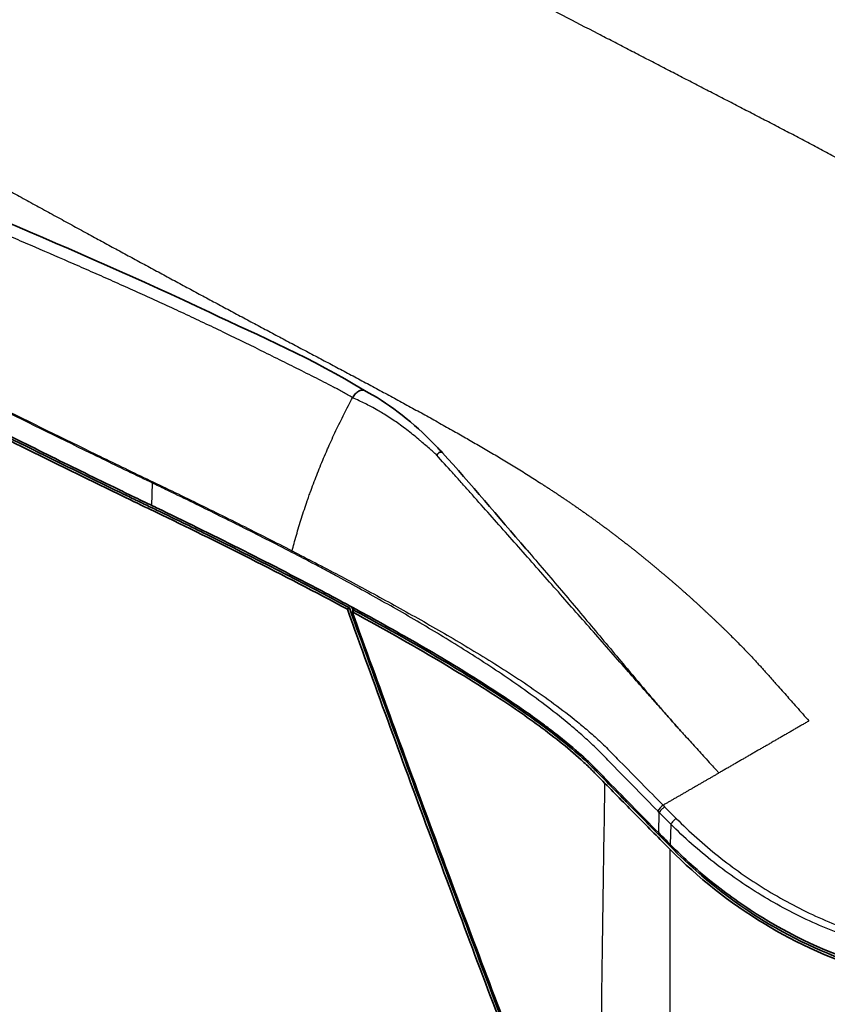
# Model space of a CAD drawing. Header units: millimetres. Extents: x 437 to 2596, y 423 to 1674.
# Tile 59 of 97: x 1698 to 1837, y 678 to 848. Entities that reach past the tile are written whole.
import ezdxf

# ---------------------------------------------------------------- set-up
doc = ezdxf.new("R2010")
doc.units = ezdxf.units.MM
doc.header["$LTSCALE"] = 5
doc.layers.add('0_CWD_4', color=7, linetype='Continuous', lineweight=25)
doc.layers.add('0_CWD_Line_035', color=7, linetype='Continuous', lineweight=35)

msp = doc.modelspace()

# ---------------------------------------------------------------- linework, layer by layer
at = {"layer": '0_CWD_4'}
for p, q in [((1720.56, 764.38), (1720.64, 768.26)), ((1808.72, 712.74), (1808.98, 712.48)), ((1808.03, 711.51), (1807.78, 711.77)), ((1807.96, 707.97), (1808.03, 711.51)), ((1810.03, 709.49), (1808.03, 711.51)), ((1808.98, 712.48), (1810.98, 710.46)), ((1810.03, 709.49), (1809.96, 705.95)), ((1810.28, 705.63), (1810.28, 705.31))]:
    msp.add_line(p, q, dxfattribs=at)
msp.add_ellipse((1808.41, 712.19), major_axis=(-0.711, -0.703), ratio=0.210762, start_param=4.056144, end_param=5.557687, dxfattribs=at)
for points, knots in [([(1779.72, 926.82), (1780.68, 926.37), (1782.61, 925.47), (1785.47, 924.12), (1788.34, 922.77), (1791.22, 921.41), (1794.09, 920.05), (1796.94, 918.7), (1799.81, 917.34), (1802.66, 915.98), (1805.52, 914.61), (1808.37, 913.25), (1811.23, 911.88), (1814.08, 910.51), (1816.92, 909.14), (1819.77, 907.77), (1822.61, 906.39), (1825.45, 905.02), (1828.29, 903.64), (1831.12, 902.26), (1833.96, 900.88), (1836.79, 899.49), (1839.61, 898.11), (1842.43, 896.73), (1845.26, 895.34), (1848.08, 893.95), (1850.8, 892.6), (1853.44, 891.3), (1855.99, 890.03), (1858.54, 888.76), (1861.08, 887.5), (1863.63, 886.23), (1866.17, 884.97), (1868.71, 883.69), (1871.25, 882.42), (1873.78, 881.15), (1876.31, 879.88), (1878.85, 878.6), (1881.37, 877.33), (1883.9, 876.05), (1886.42, 874.77), (1888.95, 873.49), (1891.46, 872.21), (1893.56, 871.14), (1895.24, 870.28), (1896.5, 869.63), (1897.76, 868.98), (1899.01, 868.33), (1900.27, 867.68), (1901.52, 867.03), (1902.77, 866.37), (1904.04, 865.7), (1905.28, 865.04), (1906.54, 864.37), (1907.79, 863.7), (1909.04, 863.02), (1910.3, 862.34), (1911.55, 861.66), (1912.8, 860.97), (1914.05, 860.27), (1915.29, 859.58), (1916.44, 858.93), (1917.58, 858.28), (1918.72, 857.63), (1919.85, 856.97), (1920.99, 856.31), (1922.13, 855.64), (1923.27, 854.96), (1924.4, 854.28), (1925.53, 853.58), (1926.67, 852.88), (1927.8, 852.17), (1928.93, 851.46), (1929.88, 850.85), (1930.57, 850.4), (1931.08, 850.07), (1931.58, 849.74), (1932.09, 849.41), (1932.59, 849.07), (1933.1, 848.73), (1933.6, 848.39), (1934.11, 848.05), (1934.61, 847.7), (1935.12, 847.36), (1935.62, 847.01), (1936.12, 846.66), (1936.62, 846.3), (1937.13, 845.94), (1937.63, 845.59), (1938.13, 845.22), (1938.63, 844.86), (1939.13, 844.5), (1939.64, 844.13), (1940.13, 843.76), (1940.62, 843.39), (1941.1, 843.03), (1941.56, 842.68), (1942.02, 842.33), (1942.48, 841.98), (1942.94, 841.62), (1943.4, 841.26), (1943.86, 840.9), (1944.32, 840.54), (1944.78, 840.17), (1945.24, 839.8), (1945.7, 839.43), (1946.16, 839.06), (1946.61, 838.68), (1947.07, 838.31), (1947.52, 837.93), (1947.98, 837.55), (1948.43, 837.16), (1948.89, 836.78), (1949.34, 836.39), (1949.8, 836), (1950.25, 835.61), (1950.7, 835.22), (1951.12, 834.85), (1951.52, 834.5), (1951.88, 834.17), (1952.25, 833.85), (1952.61, 833.52), (1952.98, 833.19), (1953.34, 832.86), (1953.71, 832.53), (1954.07, 832.2), (1954.43, 831.87), (1954.8, 831.53), (1955.16, 831.19), (1955.52, 830.86), (1955.89, 830.51), (1956.25, 830.18), (1956.61, 829.83), (1956.97, 829.49), (1957.33, 829.14), (1957.69, 828.8), (1958.05, 828.45), (1958.4, 828.1), (1958.76, 827.75), (1959.12, 827.4), (1959.48, 827.05), (1959.84, 826.69), (1960.19, 826.34), (1960.55, 825.98), (1960.9, 825.62), (1961.26, 825.26), (1961.72, 824.79), (1962.32, 824.18), (1963.02, 823.45), (1963.72, 822.71), (1964.42, 821.96), (1965.11, 821.21), (1965.81, 820.45), (1966.34, 819.86), (1966.73, 819.42), (1966.96, 819.15), (1967.19, 818.89), (1967.43, 818.62), (1967.66, 818.35), (1967.89, 818.08), (1968.13, 817.81), (1968.36, 817.54), (1968.59, 817.27), (1968.82, 816.99), (1969.05, 816.72), (1969.28, 816.45), (1969.51, 816.18), (1969.74, 815.9), (1970.47, 815.04), (1971.71, 813.57), (1973.21, 811.79), (1974.49, 810.28), (1975.18, 809.45), (1975.53, 809.04)], [0, 0, 0, 0, 0.013946, 0.027892, 0.041838, 0.055784, 0.06973, 0.083676, 0.097622, 0.111568, 0.125515, 0.139461, 0.153407, 0.167353, 0.181299, 0.195245, 0.209191, 0.223137, 0.237083, 0.251029, 0.264975, 0.278921, 0.292867, 0.306813, 0.320759, 0.334705, 0.348652, 0.361253, 0.373854, 0.386455, 0.399056, 0.411658, 0.424259, 0.43686, 0.449461, 0.462062, 0.474664, 0.487265, 0.499866, 0.512467, 0.525069, 0.53767, 0.550271, 0.562872, 0.569154, 0.575436, 0.581717, 0.587999, 0.594281, 0.600563, 0.606844, 0.613126, 0.619408, 0.62569, 0.631971, 0.638253, 0.644535, 0.650817, 0.657098, 0.66338, 0.669662, 0.675543, 0.681425, 0.687306, 0.693187, 0.699069, 0.70495, 0.710831, 0.716713, 0.722594, 0.728475, 0.734357, 0.740238, 0.746119, 0.748866, 0.751613, 0.75436, 0.757107, 0.759853, 0.7626, 0.765347, 0.768094, 0.77084, 0.773587, 0.776334, 0.779081, 0.781828, 0.784574, 0.787321, 0.790068, 0.792815, 0.795561, 0.798308, 0.801055, 0.803802, 0.806324, 0.808846, 0.811369, 0.813891, 0.816413, 0.818935, 0.821458, 0.82398, 0.826502, 0.829024, 0.831547, 0.834069, 0.836591, 0.839113, 0.841636, 0.844158, 0.84668, 0.849202, 0.851725, 0.854247, 0.856769, 0.859291, 0.861814, 0.863834, 0.865855, 0.867876, 0.869896, 0.871917, 0.873938, 0.875958, 0.877979, 0.88, 0.88202, 0.884041, 0.886062, 0.888082, 0.890103, 0.892124, 0.894144, 0.896165, 0.898186, 0.900206, 0.902227, 0.904248, 0.906268, 0.908289, 0.91031, 0.91233, 0.914351, 0.916372, 0.918392, 0.920413, 0.924367, 0.928321, 0.932276, 0.93623, 0.940184, 0.944138, 0.948092, 0.949425, 0.950758, 0.952091, 0.953423, 0.954756, 0.956089, 0.957422, 0.958754, 0.960087, 0.96142, 0.962753, 0.964086, 0.965418, 0.966751, 0.968084, 0.97807, 0.988057, 0.994029, 1, 1, 1, 1]), ([(1876.57, 798.6), (1876.51, 798.66), (1876.44, 798.73), (1876.37, 798.79), (1876.02, 799.11), (1875.67, 799.42), (1875.32, 799.74), (1874.97, 800.05), (1874.62, 800.36), (1874.27, 800.67), (1873.92, 800.98), (1873.57, 801.29), (1873.22, 801.59), (1872.86, 801.9), (1872.51, 802.2), (1872.15, 802.5), (1871.8, 802.8), (1871.45, 803.09), (1871.1, 803.39), (1870.74, 803.68), (1870.38, 803.97), (1870.03, 804.26), (1869.67, 804.55), (1869.32, 804.84), (1868.96, 805.12), (1868.6, 805.41), (1868.24, 805.7), (1867.88, 805.97), (1867.52, 806.25), (1867.17, 806.53), (1866.81, 806.8), (1866.45, 807.08), (1866.08, 807.36), (1865.72, 807.63), (1865.36, 807.89), (1865.01, 808.15), (1864.65, 808.41), (1864.3, 808.67), (1863.94, 808.93), (1863.57, 809.2), (1863.21, 809.46), (1862.84, 809.72), (1862.47, 809.98), (1862.11, 810.23), (1861.75, 810.48), (1861.4, 810.73), (1861.04, 810.97), (1860.69, 811.22), (1860.32, 811.46), (1859.96, 811.71), (1859.58, 811.96), (1859.22, 812.21), (1858.85, 812.45), (1858.5, 812.68), (1858.14, 812.92), (1857.78, 813.15), (1857.41, 813.39), (1857.05, 813.62), (1856.69, 813.85), (1856.33, 814.08), (1855.96, 814.31), (1855.6, 814.54), (1855.24, 814.77), (1854.87, 815), (1854.51, 815.23), (1854.15, 815.45), (1853.79, 815.67), (1853.42, 815.89), (1853.06, 816.12), (1852.69, 816.34), (1852.33, 816.56), (1851.96, 816.78), (1851.6, 816.99), (1851.23, 817.21), (1850.88, 817.42), (1850.52, 817.64), (1850.15, 817.85), (1849.79, 818.06), (1849.42, 818.28), (1849.06, 818.49), (1848.69, 818.7), (1848.33, 818.91), (1847.97, 819.12), (1847.61, 819.32), (1847.25, 819.53), (1846.89, 819.74), (1846.52, 819.95), (1846.15, 820.15), (1845.79, 820.36), (1845.43, 820.56), (1845.06, 820.76), (1844.7, 820.97), (1844.33, 821.17), (1843.97, 821.37), (1843.09, 821.86), (1842.26, 822.32), (1841.4, 822.79), (1840.54, 823.25), (1839.66, 823.73), (1838.8, 824.19), (1837.94, 824.66), (1837.09, 825.11), (1836.23, 825.57), (1835.38, 826.02), (1834.52, 826.47), (1833.66, 826.93), (1832.79, 827.39), (1831.92, 827.84), (1831.06, 828.29), (1830.2, 828.74), (1829.35, 829.18), (1828.49, 829.63), (1827.63, 830.08), (1826.76, 830.53), (1825.9, 830.98), (1825.03, 831.43), (1824.19, 831.87), (1823.33, 832.31), (1822.47, 832.75), (1821.61, 833.2), (1820.75, 833.64), (1819.89, 834.09), (1819.03, 834.53), (1818.17, 834.98), (1817.31, 835.42), (1816.45, 835.86), (1815.59, 836.31), (1814.72, 836.76), (1813.85, 837.21), (1812.99, 837.65), (1812.13, 838.1), (1811.29, 838.53), (1810.44, 838.97), (1809.58, 839.42), (1808.72, 839.86), (1807.85, 840.31), (1806.98, 840.76), (1806.11, 841.21), (1805.25, 841.65), (1804.39, 842.1), (1803.56, 842.53), (1802.7, 842.97), (1801.84, 843.42), (1800.96, 843.87), (1800.1, 844.32), (1799.23, 844.77), (1798.38, 845.2), (1797.52, 845.65), (1795.49, 846.7), (1793.45, 847.75), (1791.43, 848.8), (1789.03, 850.04), (1786.59, 851.3), (1784.18, 852.55), (1782.01, 853.66), (1779.82, 854.8), (1777.64, 855.93), (1775.68, 856.94), (1773.76, 857.93), (1771.82, 858.93), (1768.25, 860.78), (1764.63, 862.65), (1761.07, 864.49), (1758.69, 865.72), (1756.28, 866.96), (1753.88, 868.2), (1752.43, 868.95), (1750.99, 869.7), (1749.56, 870.44), (1747.68, 871.41), (1745.75, 872.41), (1743.85, 873.39), (1741.08, 874.82), (1738.27, 876.27), (1735.51, 877.7), (1732.01, 879.51), (1728.46, 881.34), (1724.96, 883.15), (1722.84, 884.24), (1720.7, 885.35), (1718.59, 886.44), (1716.09, 887.73), (1713.58, 889.03), (1711.05, 890.34), (1708.57, 891.62), (1706.15, 892.87), (1703.68, 894.15), (1702.57, 894.72), (1701.46, 895.3), (1700.35, 895.87)], [0, 0, 0, 0, 0.001192, 0.001192, 0.001192, 0.007212, 0.007212, 0.007212, 0.013232, 0.013232, 0.013232, 0.019252, 0.019252, 0.019252, 0.025271, 0.025271, 0.025271, 0.031291, 0.031291, 0.031291, 0.037311, 0.037311, 0.037311, 0.043331, 0.043331, 0.043331, 0.049351, 0.049351, 0.049351, 0.055371, 0.055371, 0.055371, 0.061391, 0.061391, 0.061391, 0.06741, 0.06741, 0.06741, 0.07343, 0.07343, 0.07343, 0.07945, 0.07945, 0.07945, 0.08547, 0.08547, 0.08547, 0.09149, 0.09149, 0.09149, 0.09751, 0.09751, 0.09751, 0.103529, 0.103529, 0.103529, 0.109549, 0.109549, 0.109549, 0.115569, 0.115569, 0.115569, 0.121589, 0.121589, 0.121589, 0.127609, 0.127609, 0.127609, 0.133629, 0.133629, 0.133629, 0.139648, 0.139648, 0.139648, 0.145668, 0.145668, 0.145668, 0.151688, 0.151688, 0.151688, 0.157708, 0.157708, 0.157708, 0.163728, 0.163728, 0.163728, 0.169748, 0.169748, 0.169748, 0.175768, 0.175768, 0.175768, 0.181787, 0.181787, 0.181787, 0.196486, 0.196486, 0.196486, 0.211184, 0.211184, 0.211184, 0.225882, 0.225882, 0.225882, 0.240581, 0.240581, 0.240581, 0.255279, 0.255279, 0.255279, 0.269977, 0.269977, 0.269977, 0.284676, 0.284676, 0.284676, 0.299374, 0.299374, 0.299374, 0.314072, 0.314072, 0.314072, 0.328771, 0.328771, 0.328771, 0.343469, 0.343469, 0.343469, 0.358167, 0.358167, 0.358167, 0.372866, 0.372866, 0.372866, 0.387564, 0.387564, 0.387564, 0.402262, 0.402262, 0.402262, 0.41696, 0.41696, 0.41696, 0.431659, 0.431659, 0.431659, 0.446357, 0.446357, 0.446357, 0.481033, 0.481033, 0.481033, 0.522435, 0.522435, 0.522435, 0.559579, 0.559579, 0.559579, 0.592874, 0.592874, 0.592874, 0.654054, 0.654054, 0.654054, 0.694949, 0.694949, 0.694949, 0.719605, 0.719605, 0.719605, 0.752176, 0.752176, 0.752176, 0.799693, 0.799693, 0.799693, 0.859815, 0.859815, 0.859815, 0.896081, 0.896081, 0.896081, 0.939004, 0.939004, 0.939004, 0.981003, 0.981003, 0.981003, 1, 1, 1, 1]), ([(1643.37, 848.1), (1644.24, 847.6), (1646, 846.6), (1648.61, 845.11), (1651.24, 843.61), (1653.88, 842.12), (1656.51, 840.62), (1659.14, 839.14), (1661.78, 837.65), (1664.42, 836.16), (1667.07, 834.67), (1669.72, 833.19), (1672.37, 831.71), (1675.03, 830.22), (1677.68, 828.75), (1680.34, 827.27), (1683, 825.79), (1685.66, 824.31), (1688.34, 822.83), (1691, 821.36), (1693.68, 819.89), (1696.36, 818.41), (1699.03, 816.94), (1701.7, 815.48), (1704.39, 814.01), (1707.08, 812.54), (1709.68, 811.12), (1712.2, 809.75), (1714.65, 808.42), (1717.09, 807.1), (1719.53, 805.78), (1721.98, 804.46), (1724.43, 803.13), (1726.89, 801.81), (1729.35, 800.49), (1731.79, 799.18), (1734.25, 797.86), (1736.72, 796.54), (1739.18, 795.23), (1741.64, 793.92), (1744.11, 792.6), (1746.58, 791.29), (1749.05, 789.99), (1751.12, 788.89), (1752.76, 788.02), (1754.01, 787.36), (1755.24, 786.7), (1756.48, 786.04), (1757.72, 785.38), (1758.96, 784.72), (1760.19, 784.05), (1761.44, 783.38), (1762.68, 782.71), (1763.92, 782.03), (1765.16, 781.35), (1766.41, 780.67), (1767.65, 779.98), (1768.89, 779.3), (1770.14, 778.6), (1771.39, 777.9), (1772.62, 777.21), (1773.77, 776.56), (1774.9, 775.91), (1776.04, 775.26), (1777.18, 774.6), (1778.31, 773.93), (1779.45, 773.26), (1780.59, 772.58), (1781.72, 771.9), (1782.86, 771.21), (1784, 770.51), (1785.14, 769.81), (1786.27, 769.09), (1787.22, 768.49), (1787.92, 768.04), (1788.43, 767.71), (1788.93, 767.38), (1789.44, 767.05), (1789.95, 766.71), (1790.45, 766.38), (1790.96, 766.04), (1791.47, 765.7), (1791.98, 765.35), (1792.49, 765.01), (1792.99, 764.66), (1793.5, 764.31), (1794, 763.96), (1794.52, 763.6), (1795.02, 763.25), (1795.53, 762.89), (1796.03, 762.53), (1796.54, 762.17), (1797.05, 761.8), (1797.55, 761.44), (1798.04, 761.07), (1798.52, 760.72), (1798.99, 760.37), (1799.46, 760.02), (1799.92, 759.67), (1800.39, 759.32), (1800.86, 758.96), (1801.33, 758.6), (1801.79, 758.25), (1802.26, 757.88), (1802.72, 757.52), (1803.19, 757.15), (1803.66, 756.79), (1804.12, 756.42), (1804.59, 756.04), (1805.05, 755.67), (1805.51, 755.29), (1805.98, 754.92), (1806.44, 754.54), (1806.9, 754.16), (1807.37, 753.77), (1807.83, 753.39), (1808.29, 753), (1808.72, 752.64), (1809.13, 752.29), (1809.51, 751.97), (1809.88, 751.65), (1810.25, 751.33), (1810.63, 751.01), (1811, 750.68), (1811.38, 750.36), (1811.75, 750.03), (1812.12, 749.7), (1812.5, 749.37), (1812.87, 749.04), (1813.24, 748.71), (1813.61, 748.37), (1813.98, 748.04), (1814.36, 747.7), (1814.72, 747.37), (1815.1, 747.03), (1815.46, 746.69), (1815.84, 746.34), (1816.2, 746), (1816.57, 745.66), (1816.94, 745.31), (1817.31, 744.97), (1817.68, 744.62), (1818.04, 744.27), (1818.41, 743.92), (1818.78, 743.57), (1819.14, 743.21), (1819.62, 742.74), (1820.23, 742.14), (1820.95, 741.42), (1821.68, 740.7), (1822.39, 739.96), (1823.11, 739.23), (1823.82, 738.48), (1824.37, 737.89), (1824.77, 737.46), (1825.01, 737.2), (1825.25, 736.94), (1825.49, 736.67), (1825.73, 736.41), (1825.97, 736.15), (1826.21, 735.88), (1826.45, 735.61), (1826.69, 735.34), (1826.93, 735.07), (1827.17, 734.81), (1827.4, 734.54), (1827.64, 734.27), (1827.88, 734), (1828.63, 733.15), (1829.92, 731.71), (1831.47, 729.96), (1832.79, 728.47), (1833.51, 727.66), (1833.87, 727.26)], [0, 0, 0, 0, 0.013946, 0.027892, 0.041838, 0.055784, 0.06973, 0.083676, 0.097622, 0.111568, 0.125515, 0.139461, 0.153407, 0.167353, 0.181299, 0.195245, 0.209191, 0.223137, 0.237083, 0.251029, 0.264975, 0.278921, 0.292867, 0.306813, 0.320759, 0.334705, 0.348652, 0.361253, 0.373854, 0.386455, 0.399056, 0.411658, 0.424259, 0.43686, 0.449461, 0.462062, 0.474664, 0.487265, 0.499866, 0.512467, 0.525069, 0.53767, 0.550271, 0.562872, 0.569154, 0.575436, 0.581717, 0.587999, 0.594281, 0.600563, 0.606844, 0.613126, 0.619408, 0.62569, 0.631971, 0.638253, 0.644535, 0.650817, 0.657098, 0.66338, 0.669662, 0.675543, 0.681425, 0.687306, 0.693187, 0.699069, 0.70495, 0.710831, 0.716713, 0.722594, 0.728475, 0.734357, 0.740238, 0.746119, 0.748866, 0.751613, 0.75436, 0.757107, 0.759853, 0.7626, 0.765347, 0.768094, 0.77084, 0.773587, 0.776334, 0.779081, 0.781828, 0.784574, 0.787321, 0.790068, 0.792815, 0.795561, 0.798308, 0.801055, 0.803802, 0.806324, 0.808846, 0.811369, 0.813891, 0.816413, 0.818935, 0.821458, 0.82398, 0.826502, 0.829024, 0.831547, 0.834069, 0.836591, 0.839113, 0.841636, 0.844158, 0.84668, 0.849202, 0.851725, 0.854247, 0.856769, 0.859291, 0.861814, 0.863834, 0.865855, 0.867876, 0.869896, 0.871917, 0.873938, 0.875958, 0.877979, 0.88, 0.88202, 0.884041, 0.886062, 0.888082, 0.890103, 0.892124, 0.894144, 0.896165, 0.898186, 0.900206, 0.902227, 0.904248, 0.906268, 0.908289, 0.91031, 0.91233, 0.914351, 0.916372, 0.918392, 0.920413, 0.924367, 0.928321, 0.932276, 0.93623, 0.940184, 0.944138, 0.948092, 0.949425, 0.950758, 0.952091, 0.953423, 0.954756, 0.956089, 0.957422, 0.958754, 0.960087, 0.96142, 0.962753, 0.964086, 0.965418, 0.966751, 0.968084, 0.97807, 0.988057, 0.994029, 1, 1, 1, 1]), ([(1610.93, 826.37), (1612.24, 825.61), (1614.21, 824.45), (1616.83, 822.9), (1619.47, 821.36), (1622.78, 819.45), (1628.09, 816.4), (1634.79, 812.62), (1642.89, 808.13), (1651.06, 803.68), (1659.29, 799.28), (1667.6, 794.92), (1678.77, 789.16), (1692.85, 782.05), (1707.09, 775.04), (1717.14, 770.18), (1722.91, 767.42), (1728.69, 764.62), (1734.51, 761.76), (1740.35, 758.82), (1743.28, 757.32), (1744.75, 756.57)], [0, 0, 0, 0, 0.03125, 0.046875, 0.0625, 0.09375, 0.125, 0.1875, 0.25, 0.3125, 0.375, 0.4375, 0.5, 0.625, 0.75, 0.8125, 0.84375, 0.875, 0.9375, 0.96875, 1, 1, 1, 1]), ([(1755.16, 782.95), (1755.16, 782.95), (1754.6, 783.29), (1753.75, 783.77), (1752.69, 784.36), (1751.59, 784.94), (1750.21, 785.66), (1748.52, 786.52), (1746.25, 787.65), (1743.42, 789.07), (1738.91, 791.32), (1734.42, 793.52), (1729.93, 795.66), (1726.55, 797.25), (1723.17, 798.81), (1719.79, 800.36), (1716.43, 801.87), (1713.05, 803.38), (1709.69, 804.86), (1705.2, 806.83), (1700.73, 808.76), (1696.25, 810.68), (1692.9, 812.1), (1689.56, 813.51), (1685.07, 815.4), (1677.28, 818.66), (1669.51, 821.86), (1662.86, 824.59), (1660.12, 825.71), (1658.47, 826.39), (1657.92, 826.62)], [0.0000008, 0.0000008, 0.0000008, 0.0000008, 0.000299, 0.0175373, 0.0261565, 0.0347757, 0.052014, 0.0692523, 0.0864906, 0.1209673, 0.1554439, 0.2243972, 0.2588739, 0.2933505, 0.3278271, 0.3623038, 0.3967804, 0.4312571, 0.4657337, 0.5002104, 0.5691637, 0.6036403, 0.6381169, 0.6725936, 0.7070702, 0.7760235, 0.9139301, 0.9484067, 0.9828834, 0.9999928, 0.9999928, 0.9999928, 0.9999928]), ([(1720.64, 768.26), (1719.95, 768.59), (1716.37, 770.3), (1707.07, 774.8), (1692.83, 781.81), (1678.74, 788.91), (1667.58, 794.65), (1659.26, 798.99), (1651.02, 803.38), (1642.84, 807.8), (1634.73, 812.25), (1628.03, 816), (1622.7, 819.01), (1619.38, 820.9), (1616.74, 822.42), (1614.1, 823.93), (1612.13, 825.08), (1610.81, 825.84)], [0, 0, 0, 0, 0.018142, 0.093669, 0.244724, 0.395779, 0.471307, 0.546835, 0.622362, 0.69789, 0.773417, 0.848945, 0.886709, 0.924472, 0.943354, 0.962236, 1, 1, 1, 1]), ([(1744.75, 756.57), (1744.85, 756.98), (1744.96, 757.39), (1745.07, 757.81), (1745.21, 758.3), (1745.34, 758.78), (1745.48, 759.27), (1745.62, 759.77), (1745.77, 760.26), (1745.91, 760.75), (1746.06, 761.24), (1746.21, 761.73), (1746.37, 762.22), (1746.52, 762.71), (1746.68, 763.21), (1746.85, 763.7), (1747.01, 764.2), (1747.18, 764.69), (1747.35, 765.18), (1747.41, 765.36), (1747.48, 765.55), (1747.54, 765.74), (1747.65, 766.04), (1747.76, 766.35), (1747.87, 766.65), (1748.05, 767.15), (1748.23, 767.64), (1748.41, 768.13), (1748.6, 768.62), (1748.79, 769.12), (1748.98, 769.6), (1749.17, 770.1), (1749.37, 770.59), (1749.57, 771.07), (1749.77, 771.56), (1749.97, 772.05), (1750.18, 772.54), (1750.38, 773.03), (1750.59, 773.52), (1750.81, 774), (1750.89, 774.2), (1750.98, 774.39), (1751.06, 774.58), (1751.19, 774.88), (1751.32, 775.17), (1751.46, 775.46), (1751.68, 775.95), (1751.9, 776.44), (1752.13, 776.92), (1752.36, 777.4), (1752.59, 777.89), (1752.82, 778.37), (1753.06, 778.85), (1753.29, 779.33), (1753.53, 779.81), (1753.77, 780.29), (1754.02, 780.76), (1754.26, 781.24), (1754.51, 781.72), (1754.76, 782.19), (1755.01, 782.67), (1755.06, 782.76), (1755.11, 782.85), (1755.16, 782.95)], [0, 0, 0, 0, 0.0444886, 0.0444886, 0.0444886, 0.0975668, 0.0975668, 0.0975668, 0.1509234, 0.1509234, 0.1509234, 0.2045657, 0.2045657, 0.2045657, 0.2585013, 0.2585013, 0.2585013, 0.3127381, 0.3127381, 0.3127381, 0.3333333, 0.3333333, 0.3333333, 0.3672746, 0.3672746, 0.3672746, 0.4220874, 0.4220874, 0.4220874, 0.4771917, 0.4771917, 0.4771917, 0.5326075, 0.5326075, 0.5326075, 0.588356, 0.588356, 0.588356, 0.6444592, 0.6444592, 0.6444592, 0.6666667, 0.6666667, 0.6666667, 0.7009264, 0.7009264, 0.7009264, 0.75772, 0.75772, 0.75772, 0.8148463, 0.8148463, 0.8148463, 0.8723177, 0.8723177, 0.8723177, 0.9301475, 0.9301475, 0.9301475, 0.9883494, 0.9883494, 0.9883494, 0.9999156, 0.9999156, 0.9999156, 0.9999156]), ([(1769.67, 773.06), (1769.66, 773.07), (1769.65, 773.08), (1769.64, 773.09), (1769.46, 773.24), (1769.29, 773.4), (1769.12, 773.55), (1768.95, 773.71), (1768.78, 773.86), (1768.62, 774.01), (1768.07, 774.49), (1767.52, 774.97), (1766.99, 775.43), (1766.85, 775.55), (1766.71, 775.66), (1766.57, 775.78), (1765.87, 776.36), (1765.18, 776.92), (1764.51, 777.44), (1764.47, 777.46), (1764.43, 777.49), (1764.39, 777.52), (1763.73, 778.02), (1763.08, 778.5), (1762.44, 778.94), (1761.74, 779.41), (1761.05, 779.86), (1760.38, 780.26), (1760.09, 780.44), (1759.8, 780.61), (1759.51, 780.78), (1759.12, 781), (1758.73, 781.22), (1758.34, 781.42), (1757.64, 781.79), (1756.97, 782.13), (1756.31, 782.43), (1755.92, 782.62), (1755.54, 782.79), (1755.17, 782.95)], [0, 0, 0, 0, 0.002006, 0.002006, 0.002006, 0.033798, 0.033798, 0.033798, 0.065331, 0.065331, 0.065331, 0.166667, 0.166667, 0.166667, 0.193173, 0.193173, 0.193173, 0.326012, 0.326012, 0.326012, 0.333333, 0.333333, 0.333333, 0.463072, 0.463072, 0.463072, 0.604636, 0.604636, 0.604636, 0.666667, 0.666667, 0.666667, 0.75179, 0.75179, 0.75179, 0.907264, 0.907264, 0.907264, 1, 1, 1, 1]), ([(1808.83, 728.84), (1808.58, 729.12), (1808.33, 729.41), (1808.07, 729.69), (1807.82, 729.98), (1807.56, 730.26), (1807.31, 730.55), (1807.06, 730.83), (1806.81, 731.12), (1806.55, 731.4), (1806.3, 731.69), (1806.05, 731.97), (1805.8, 732.26), (1805.29, 732.83), (1804.79, 733.41), (1804.28, 733.98), (1803.78, 734.55), (1803.28, 735.12), (1802.77, 735.7), (1801.76, 736.84), (1800.75, 737.99), (1799.74, 739.14), (1798.73, 740.29), (1797.72, 741.44), (1796.71, 742.59), (1795.7, 743.74), (1794.69, 744.89), (1793.68, 746.03), (1792.67, 747.18), (1791.66, 748.33), (1790.65, 749.48), (1789.63, 750.62), (1788.62, 751.77), (1787.61, 752.92), (1786.6, 754.06), (1785.59, 755.21), (1784.57, 756.35), (1783.56, 757.5), (1782.55, 758.64), (1781.53, 759.78), (1780.52, 760.93), (1779.5, 762.07), (1778.49, 763.21), (1777.47, 764.35), (1776.46, 765.49), (1775.44, 766.63), (1774.93, 767.2), (1774.43, 767.77), (1773.92, 768.34), (1773.41, 768.91), (1772.91, 769.48), (1772.4, 770.05), (1771.49, 771.06), (1770.58, 772.06), (1769.67, 773.06)], [0.000001, 0.000001, 0.000001, 0.000001, 0.0194025, 0.0194025, 0.0194025, 0.038805, 0.038805, 0.038805, 0.0582075, 0.0582075, 0.0582075, 0.0776099, 0.0776099, 0.0776099, 0.1164149, 0.1164149, 0.1164149, 0.1552199, 0.1552199, 0.1552199, 0.2328298, 0.2328298, 0.2328298, 0.3104397, 0.3104397, 0.3104397, 0.3880497, 0.3880497, 0.3880497, 0.4656596, 0.4656596, 0.4656596, 0.5432696, 0.5432696, 0.5432696, 0.6208795, 0.6208795, 0.6208795, 0.6984894, 0.6984894, 0.6984894, 0.7760994, 0.7760994, 0.7760994, 0.8537093, 0.8537093, 0.8537093, 0.8925143, 0.8925143, 0.8925143, 0.9313192, 0.9313192, 0.9313192, 1, 1, 1, 1]), ([(1744.71, 756.29), (1743.25, 757.05), (1741.78, 757.8), (1740.32, 758.55), (1738.86, 759.29), (1737.4, 760.03), (1735.94, 760.76), (1735.74, 760.86), (1735.54, 760.96), (1735.34, 761.06), (1732.63, 762.41), (1729.92, 763.75), (1727.23, 765.07), (1725.78, 765.78), (1724.33, 766.48), (1722.89, 767.17), (1722.14, 767.54), (1721.39, 767.9), (1720.64, 768.26)], [0.0000005, 0.0000005, 0.0000005, 0.0000005, 0.1811724, 0.1811724, 0.1811724, 0.3623448, 0.3623448, 0.3623448, 0.3872035, 0.3872035, 0.3872035, 0.7246895, 0.7246895, 0.7246895, 0.9058619, 0.9058619, 0.9058619, 1, 1, 1, 1]), ([(1785.07, 756.91), (1785.13, 756.83), (1786.19, 755.61), (1788.23, 753.23), (1791.18, 749.76), (1794.12, 746.27), (1797.06, 742.78), (1799.98, 739.28), (1802.43, 736.37), (1804.39, 734.04), (1805.62, 732.59), (1806.6, 731.43), (1807.59, 730.29), (1808.33, 729.42), (1808.82, 728.85)], [0.3706537, 0.3706537, 0.3706537, 0.3706537, 0.3754406, 0.4535105, 0.5315804, 0.6096504, 0.6877203, 0.7657902, 0.8438601, 0.8828951, 0.9219301, 0.9414476, 0.960965, 0.9997244, 0.9997244, 0.9997244, 0.9997244]), ([(1744.75, 756.57), (1744.74, 756.52), (1744.73, 756.47), (1744.72, 756.43), (1744.72, 756.38), (1744.71, 756.34), (1744.71, 756.29)], [0, 0, 0, 0, 0.499974, 0.499974, 0.499974, 1, 1, 1, 1]), ([(1807.78, 711.77), (1806.54, 713.02), (1805.29, 714.28), (1804.06, 715.54), (1802.82, 716.81), (1801.58, 718.07), (1800.35, 719.34), (1800.04, 719.65), (1799.73, 719.97), (1799.42, 720.29), (1799.12, 720.6), (1798.81, 720.92), (1798.5, 721.24), (1798.19, 721.55), (1797.88, 721.87), (1797.57, 722.18), (1797.25, 722.49), (1796.94, 722.79), (1796.62, 723.09), (1795.98, 723.69), (1795.34, 724.28), (1794.69, 724.85), (1794.04, 725.42), (1793.39, 725.98), (1792.73, 726.53), (1791.42, 727.62), (1790.11, 728.66), (1788.79, 729.67), (1787.47, 730.68), (1786.15, 731.65), (1784.82, 732.6), (1783.49, 733.55), (1782.16, 734.47), (1780.83, 735.36), (1779.5, 736.26), (1778.16, 737.14), (1776.83, 738), (1775.49, 738.86), (1774.15, 739.7), (1772.81, 740.53), (1771.48, 741.36), (1770.14, 742.17), (1768.79, 742.97), (1767.45, 743.78), (1766.11, 744.56), (1764.77, 745.34), (1763.43, 746.12), (1762.08, 746.88), (1760.74, 747.64), (1759.4, 748.4), (1758.06, 749.15), (1756.72, 749.88), (1755.39, 750.62), (1754.05, 751.35), (1752.71, 752.07), (1752.04, 752.43), (1751.38, 752.79), (1750.71, 753.15), (1750.04, 753.5), (1749.37, 753.86), (1748.71, 754.21), (1747.37, 754.91), (1746.04, 755.6), (1744.71, 756.29)], [0, 0, 0, 0, 0.0625, 0.0625, 0.0625, 0.125, 0.125, 0.125, 0.140625, 0.140625, 0.140625, 0.15625, 0.15625, 0.15625, 0.171875, 0.171875, 0.171875, 0.1875, 0.1875, 0.1875, 0.21875, 0.21875, 0.21875, 0.25, 0.25, 0.25, 0.3125, 0.3125, 0.3125, 0.375, 0.375, 0.375, 0.4375, 0.4375, 0.4375, 0.5, 0.5, 0.5, 0.5625, 0.5625, 0.5625, 0.625, 0.625, 0.625, 0.6875, 0.6875, 0.6875, 0.75, 0.75, 0.75, 0.8125, 0.8125, 0.8125, 0.875, 0.875, 0.875, 0.90625, 0.90625, 0.90625, 0.9375, 0.9375, 0.9375, 1, 1, 1, 1]), ([(1744.75, 756.57), (1746.08, 755.88), (1747.41, 755.19), (1748.75, 754.5), (1750.09, 753.8), (1751.42, 753.1), (1752.77, 752.39), (1754.11, 751.68), (1755.45, 750.96), (1756.79, 750.24), (1758.14, 749.51), (1759.49, 748.78), (1760.84, 748.04), (1762.19, 747.3), (1763.54, 746.56), (1764.89, 745.8), (1766.25, 745.04), (1767.6, 744.28), (1768.96, 743.5), (1770.31, 742.73), (1771.67, 741.94), (1773.03, 741.14), (1774.39, 740.33), (1775.75, 739.52), (1777.11, 738.69), (1778.48, 737.86), (1779.84, 737.01), (1781.2, 736.14), (1782.57, 735.27), (1783.93, 734.38), (1785.3, 733.46), (1786.67, 732.54), (1788.03, 731.59), (1789.39, 730.6), (1790.75, 729.61), (1792.11, 728.59), (1793.46, 727.5), (1794.14, 726.96), (1794.81, 726.4), (1795.48, 725.83), (1796.15, 725.26), (1796.82, 724.67), (1797.48, 724.06), (1797.81, 723.76), (1798.13, 723.45), (1798.46, 723.14), (1798.78, 722.82), (1799.1, 722.5), (1799.42, 722.18), (1799.73, 721.86), (1800.04, 721.55), (1800.35, 721.23), (1800.66, 720.92), (1800.97, 720.6), (1801.28, 720.29), (1802.52, 719.03), (1803.76, 717.77), (1805, 716.51), (1806.24, 715.25), (1807.48, 714), (1808.72, 712.74)], [0, 0, 0, 0, 0.0625, 0.0625, 0.0625, 0.125, 0.125, 0.125, 0.1875, 0.1875, 0.1875, 0.25, 0.25, 0.25, 0.3125, 0.3125, 0.3125, 0.375, 0.375, 0.375, 0.4375, 0.4375, 0.4375, 0.5, 0.5, 0.5, 0.5625, 0.5625, 0.5625, 0.625, 0.625, 0.625, 0.6875, 0.6875, 0.6875, 0.75, 0.75, 0.75, 0.78125, 0.78125, 0.78125, 0.8125, 0.8125, 0.8125, 0.828125, 0.828125, 0.828125, 0.84375, 0.84375, 0.84375, 0.859375, 0.859375, 0.859375, 0.875, 0.875, 0.875, 0.9375, 0.9375, 0.9375, 0.9999998, 0.9999998, 0.9999998, 0.9999998]), ([(1833.87, 727.26), (1833.68, 727.15), (1833.3, 726.93), (1832.72, 726.59), (1832.15, 726.26), (1831.57, 725.93), (1831, 725.6), (1830.43, 725.27), (1829.85, 724.93), (1829.27, 724.6), (1828.7, 724.27), (1828.12, 723.94), (1827.55, 723.61), (1826.98, 723.28), (1826.4, 722.94), (1825.82, 722.61), (1825.25, 722.28), (1824.67, 721.95), (1824.1, 721.61), (1823.52, 721.28), (1822.95, 720.95), (1822.37, 720.62), (1821.8, 720.29), (1821.22, 719.95), (1820.65, 719.62), (1820.07, 719.29), (1819.5, 718.96), (1818.93, 718.63), (1818.54, 718.41), (1818.35, 718.3)], [0, 0, 0, 0, 0.037035, 0.074072, 0.111109, 0.148147, 0.185184, 0.222221, 0.259258, 0.296295, 0.333332, 0.370369, 0.407406, 0.444443, 0.481481, 0.518518, 0.555555, 0.592592, 0.629629, 0.666666, 0.703703, 0.74074, 0.777777, 0.814814, 0.851852, 0.888889, 0.925926, 0.962963, 1, 1, 1, 1]), ([(1811.85, 725.43), (1811.88, 725.4), (1812, 725.28), (1812.18, 725.06), (1812.97, 724.19), (1814.27, 722.74), (1815.88, 720.97), (1817.11, 719.64), (1817.72, 718.97), (1817.97, 718.71)], [0, 0, 0, 0, 0.012897, 0.053327, 0.093757, 0.396703, 0.699649, 0.880801, 1, 1, 1, 1]), ([(1818.35, 718.3), (1818.19, 718.2), (1817.86, 718.01), (1817.37, 717.73), (1816.87, 717.44), (1816.38, 717.16), (1815.89, 716.87), (1815.39, 716.59), (1814.9, 716.3), (1814.4, 716.02), (1813.91, 715.73), (1813.42, 715.45), (1812.92, 715.16), (1812.44, 714.88), (1811.94, 714.6), (1811.45, 714.31), (1810.95, 714.03), (1810.46, 713.74), (1809.97, 713.46), (1809.47, 713.17), (1809.06, 712.94), (1808.81, 712.79), (1808.72, 712.74)], [0, 0, 0, 0, 0.051226, 0.102452, 0.153677, 0.204903, 0.256129, 0.307355, 0.358581, 0.409807, 0.461032, 0.512258, 0.563484, 0.61471, 0.665936, 0.717161, 0.768387, 0.819613, 0.870839, 0.922065, 0.973291, 1, 1, 1, 1]), ([(1817.97, 718.71), (1818.01, 718.66), (1818.05, 718.62), (1818.1, 718.57), (1818.14, 718.52), (1818.18, 718.48), (1818.22, 718.43), (1818.27, 718.39), (1818.31, 718.34), (1818.35, 718.3)], [0, 0, 0, 0, 0.333333, 0.333333, 0.333333, 0.666667, 0.666667, 0.666667, 1, 1, 1, 1]), ([(1796.99, 530.15), (1797.09, 561.93), (1797.27, 593.68), (1797.55, 625.55), (1797.7, 641.49), (1797.87, 657.46), (1798.07, 673.47), (1798.25, 687.77), (1798.46, 702.11), (1798.69, 716.5)], [0, 0, 0, 0, 0.513778, 0.513778, 0.513778, 0.770667, 0.770667, 0.770667, 1, 1, 1, 1]), ([(1808.98, 712.48), (1808.88, 712.41), (1808.76, 712.31), (1808.64, 712.2), (1808.52, 712.09), (1808.4, 711.97), (1808.29, 711.85), (1808.19, 711.73), (1808.1, 711.61), (1808.03, 711.51)], [0, 0, 0, 0, 0.333333, 0.333333, 0.333333, 0.666667, 0.666667, 0.666667, 1, 1, 1, 1]), ([(1810.98, 710.46), (1810.83, 710.36), (1810.63, 710.18), (1810.45, 710), (1810.27, 709.81), (1810.12, 709.62), (1810.03, 709.49)], [0, 0, 0, 0, 0.499965, 0.499965, 0.499965, 1, 1, 1, 1]), ([(1880.01, 689.74), (1877.41, 688.61), (1873.3, 687.34), (1868.14, 686.56), (1865.08, 686.31), (1860.44, 686.15), (1855.73, 686.48), (1850.96, 687.29), (1847.76, 687.95), (1842.2, 689.43), (1836.02, 691.75), (1829.96, 694.72), (1824.16, 698.02), (1818.71, 701.8), (1813.59, 706.07), (1811.19, 708.33), (1810.03, 709.49)], [0, 0, 0, 0, 0.125, 0.1875, 0.21875, 0.25, 0.375, 0.40625, 0.4375, 0.5, 0.625, 0.6875, 0.75, 0.875, 0.9375, 1, 1, 1, 1]), ([(1810.98, 710.46), (1812.12, 709.31), (1814.47, 707.07), (1819.5, 702.84), (1824.85, 699.08), (1830.54, 695.8), (1836.49, 692.85), (1842.56, 690.53), (1848.01, 689.06), (1851.16, 688.39), (1855.85, 687.58), (1860.47, 687.23), (1865.03, 687.37), (1868.03, 687.6), (1873.09, 688.36), (1877.15, 689.61), (1879.69, 690.71)], [0, 0, 0, 0, 0.0625, 0.125, 0.25, 0.3125, 0.375, 0.5, 0.5625, 0.59375, 0.625, 0.75, 0.78125, 0.8125, 0.875, 1, 1, 1, 1]), ([(1809.85, 522.06), (1809.85, 522.29), (1809.87, 528.07), (1809.86, 544.94), (1809.93, 605.53), (1809.93, 660.81), (1809.96, 705.08)], [0, 0, 0, 0, 0.003778, 0.095132, 0.277839, 1, 1, 1, 1])]:
    msp.add_open_spline(points, degree=3, knots=knots, dxfattribs=at)
for points in [[(1757.66, 749.37), (1757.66, 749.37), (1757.66, 749.37), (1757.66, 749.37)], [(1758.15, 749.09), (1758.15, 749.09), (1758.15, 749.09), (1758.15, 749.09)]]:
    msp.add_open_spline(points, degree=3, dxfattribs=at)
at = {"layer": '0_CWD_Line_035'}
for p, q in [((1737.69, 760.16), (1737.69, 760.16)), ((1738.01, 759.99), (1738.01, 759.99)), ((1739.16, 759.41), (1739.16, 759.41)), ((1740.23, 758.87), (1740.23, 758.87)), ((1741.27, 758.35), (1741.27, 758.35)), ((1743.67, 757.12), (1743.67, 757.12)), ((1744.27, 756.82), (1744.27, 756.82)), ((1814.38, 705.45), (1814.38, 705.45)), ((1815.16, 704.78), (1815.16, 704.78)), ((1815.17, 704.78), (1815.17, 704.78))]:
    msp.add_line(p, q, dxfattribs=at)
for points, knots in [([(1720.56, 764.38), (1719.74, 764.77), (1718.76, 765.24), (1716.69, 766.24), (1715.72, 766.71), (1712.83, 768.11), (1710.9, 769.05), (1705.13, 771.87), (1701.3, 773.76), (1689.75, 779.51), (1682.14, 783.36), (1672.61, 788.26), (1670.47, 789.37), (1662.48, 793.52), (1656.99, 796.42), (1627.57, 812.24), (1604.48, 825.57), (1582.26, 839.37)], [0.000001, 0.000001, 0.000001, 0.000001, 0.335594, 0.335594, 0.627819, 0.627819, 1.212255, 1.212255, 2.381117, 2.381117, 4.749163, 4.749163, 5.437776, 5.437776, 7.322657, 7.322657, 15.30821, 15.30821, 15.30821, 15.30821]), ([(1582.64, 838.78), (1623.61, 813.35), (1658.72, 794.94), (1681.98, 783.08), (1683.48, 782.32), (1690.65, 778.69), (1696.35, 775.84), (1706.38, 770.88), (1710.7, 768.76), (1715.86, 766.26), (1716.68, 765.86), (1718.26, 765.1), (1719.02, 764.73), (1720.14, 764.19), (1720.5, 764.02), (1721.18, 763.69), (1721.54, 763.52), (1724.45, 762.12), (1727.27, 760.74), (1738.04, 755.43), (1746.46, 751.15), (1754.63, 746.75)], [-22.444774, -22.444774, -22.444774, -22.444774, -11.343721, -11.343721, -10.578351, -10.578351, -7.702986, -7.702986, -5.539873, -5.539873, -5.134753, -5.134753, -4.752648, -4.752648, -4.572648, -4.572648, -4.410963, -4.410963, -3.288364, -3.288364, -0.000006, -0.000006, -0.000006, -0.000006]), ([(1660.29, 827.7), (1683.3, 818.37), (1706.84, 808.82), (1739.31, 793.52), (1748.12, 789.75), (1757.24, 784.18)], [0, 0, 0, 0, 10.005036, 10.005036, 13.746096, 13.746096, 13.746096, 13.746096]), ([(1754.28, 746.51), (1743.36, 752.39), (1731.45, 758.33), (1720.16, 763.77), (1718.59, 764.52), (1712.95, 767.25), (1709.17, 769.09), (1699.8, 773.7), (1694.21, 776.48), (1685.86, 780.69), (1683.08, 782.09), (1677.55, 784.91), (1674.79, 786.33), (1672.04, 787.75)], [0.000017, 0.000017, 0.000017, 0.000017, 4.396647, 4.396647, 4.943077, 4.943077, 6.055547, 6.055547, 7.725489, 7.725489, 8.559777, 8.559777, 9.394199, 9.394199, 9.394199, 9.394199]), ([(1755.17, 782.95), (1755.23, 783.07), (1755.38, 783.31), (1755.63, 783.63), (1755.91, 783.89), (1756.2, 784.1), (1756.5, 784.24), (1756.77, 784.3), (1757.01, 784.28), (1757.14, 784.23), (1757.19, 784.2)], [0, 0, 0, 0, 0.0909091, 0.1818182, 0.2727273, 0.3636364, 0.4545455, 0.5454545, 0.6363636, 0.7037985, 0.7037985, 0.7037985, 0.7037985]), ([(1757.2, 784.22), (1761.07, 782.17), (1765.01, 779.18), (1769.26, 774.95), (1769.95, 774.24), (1770.63, 773.52)], [0, 0, 0, 0, 1.57836, 1.57836, 1.885796, 1.885796, 1.885796, 1.885796]), ([(1769.67, 773.06), (1769.74, 773.18), (1769.83, 773.29), (1769.93, 773.37), (1769.94, 773.39), (1769.96, 773.4), (1769.98, 773.42), (1770.05, 773.48), (1770.13, 773.52), (1770.2, 773.56), (1770.25, 773.58), (1770.3, 773.59), (1770.35, 773.6), (1770.39, 773.6), (1770.43, 773.6), (1770.47, 773.59), (1770.54, 773.58), (1770.61, 773.55), (1770.66, 773.49), (1770.67, 773.49), (1770.68, 773.48), (1770.68, 773.47)], [0, 0, 0, 0, 0.2, 0.2, 0.2, 0.2369234, 0.2369234, 0.2369234, 0.4, 0.4, 0.4, 0.5086786, 0.5086786, 0.5086786, 0.6, 0.6, 0.6, 0.7773482, 0.7773482, 0.7773482, 0.798992, 0.798992, 0.798992, 0.798992]), ([(1720.56, 764.38), (1720.69, 764.31), (1720.82, 764.25), (1721.09, 764.12), (1721.23, 764.05), (1721.36, 763.99)], [-0.1107776, -0.1107776, -0.1107776, -0.1107776, -0.0553699, -0.0553699, -0.0000258, -0.0000258, -0.0000258, -0.0000258]), ([(1807.96, 707.97), (1806.39, 709.55), (1804.82, 711.14), (1801.77, 714.25), (1800.08, 715.96), (1798.06, 718.02), (1797.6, 718.5), (1797.16, 718.94), (1797.14, 718.96), (1797.09, 719.01), (1797.08, 719.03), (1796.61, 719.51), (1796.15, 719.96), (1795.29, 720.76), (1794.94, 721.09), (1794.04, 721.89), (1793.49, 722.37), (1792.1, 723.54), (1791.24, 724.23), (1789.95, 725.24), (1789.52, 725.58), (1788.52, 726.33), (1787.96, 726.75), (1786.35, 727.93), (1785.3, 728.68), (1783.02, 730.25), (1781.79, 731.08), (1779.16, 732.81), (1777.73, 733.72), (1772.48, 737.02), (1768.65, 739.28), (1763.01, 742.5), (1761.19, 743.52), (1756.21, 746.27), (1753.06, 747.97), (1745.1, 752.17), (1740.29, 754.64), (1730.81, 759.39), (1726.09, 761.71), (1721.36, 763.99)], [-11.691194, -11.691194, -11.691194, -11.691194, -11.128483, -11.128483, -10.592982, -10.592982, -10.429683, -10.429683, -10.422292, -10.422292, -10.409358, -10.409358, -10.190794, -10.190794, -10.036556, -10.036556, -9.803148, -9.803148, -9.447284, -9.447284, -9.265569, -9.265569, -9.033391, -9.033391, -8.5985, -8.5985, -8.095995, -8.095995, -7.511405, -7.511405, -5.925387, -5.925387, -5.18081, -5.18081, -3.875111, -3.875111, -1.941324, -1.941324, -0.000028, -0.000028, -0.000028, -0.000028]), ([(1754.63, 746.75), (1754.57, 746.71), (1754.51, 746.67), (1754.4, 746.59), (1754.34, 746.55), (1754.28, 746.51)], [-0.05032081, -0.05032081, -0.05032081, -0.05032081, -0.02516424, -0.02516424, -0.00000855, -0.00000855, -0.00000855, -0.00000855]), ([(1782.93, 670.51), (1778.11, 683.15), (1773.34, 695.83), (1763.9, 721.24), (1759.24, 733.98), (1754.63, 746.75)], [0.000233, 0.000233, 0.000233, 0.000233, 4.214349, 4.214349, 8.428185, 8.428185, 8.428185, 8.428185]), ([(1755.39, 746.43), (1755.38, 746.47), (1755.37, 746.5), (1755.36, 746.58), (1755.36, 746.62), (1755.37, 746.67), (1755.38, 746.69), (1755.38, 746.7)], [0.00001786, 0.00001786, 0.00001786, 0.00001786, 0.01231276, 0.01231276, 0.02625318, 0.02625318, 0.03373812, 0.03373812, 0.03373812, 0.03373812]), ([(1754.28, 746.51), (1758.88, 733.74), (1763.55, 721.01), (1772.98, 695.61), (1777.75, 682.94), (1782.57, 670.31)], [0.000005, 0.000005, 0.000005, 0.000005, 4.213695, 4.213695, 8.425938, 8.425938, 8.425938, 8.425938]), ([(1755.1, 746.07), (1755.15, 746.11), (1755.21, 746.15), (1755.32, 746.23), (1755.38, 746.27), (1755.43, 746.32)], [0.00023622, 0.00023622, 0.00023622, 0.00023622, 0.02536263, 0.02536263, 0.05051206, 0.05051206, 0.05051206, 0.05051206]), ([(1783.23, 670.35), (1778.44, 682.9), (1773.7, 695.49), (1764.31, 720.73), (1759.68, 733.38), (1755.1, 746.07)], [-8.375427, -8.375427, -8.375427, -8.375427, -4.188355, -4.188355, -0.000345, -0.000345, -0.000345, -0.000345]), ([(1755.1, 746.07), (1766.92, 739.67), (1776.24, 734.08), (1785.95, 727.45), (1788.75, 725.42), (1792.57, 722.33), (1793.86, 721.24), (1795.35, 719.86), (1795.64, 719.59), (1796.13, 719.11), (1796.34, 718.9), (1796.95, 718.28), (1797.69, 717.52), (1798.69, 716.5)], [-11.926057, -11.926057, -11.926057, -11.926057, -4.898071, -4.898071, -2.22508, -2.22508, -0.964257, -0.964257, -0.662269, -0.662269, -0.439393, -0.439393, -0.000002, -0.000002, -0.000002, -0.000002]), ([(1755.39, 746.43), (1755.4, 746.41), (1755.41, 746.39), (1755.42, 746.35), (1755.43, 746.33), (1755.43, 746.32)], [-0.01280654, -0.01280654, -0.01280654, -0.01280654, -0.00652138, -0.00652138, -0.00034847, -0.00034847, -0.00034847, -0.00034847]), ([(1755.43, 746.32), (1760.9, 743.36), (1767.05, 739.92), (1779.08, 732.63), (1784.81, 728.84), (1791.85, 723.46), (1794.34, 721.42), (1796.69, 719.11), (1796.88, 718.92), (1797.1, 718.69), (1797.12, 718.67), (1797.19, 718.6), (1797.22, 718.57), (1798.39, 717.38), (1799.56, 716.18), (1801.33, 714.38), (1802.14, 713.55), (1803.58, 712.1), (1804.19, 711.48), (1806.62, 709.01), (1808.45, 707.16), (1810.28, 705.31)], [0, 0, 0, 0, 2.19979, 2.19979, 4.583406, 4.583406, 5.733827, 5.733827, 5.840199, 5.840199, 5.858529, 5.858529, 5.8736, 5.8736, 6.427442, 6.427442, 6.89505, 6.89505, 7.242592, 7.242592, 8.279328, 8.279328, 8.279328, 8.279328]), ([(1811.85, 725.43), (1811.68, 725.62), (1811.5, 725.82), (1811.09, 726.28), (1810.9, 726.49), (1810.59, 726.84), (1810.47, 726.98), (1810.09, 727.42), (1809.84, 727.7), (1809.33, 728.28), (1809.08, 728.56), (1808.83, 728.84)], [0.0000046, 0.0000046, 0.0000046, 0.0000046, 0.079118, 0.079118, 0.1491894, 0.1491894, 0.1955716, 0.1955716, 0.2873682, 0.2873682, 0.3842905, 0.3842905, 0.3842905, 0.3842905]), ([(1809.96, 705.08), (1808.08, 706.97), (1806.2, 708.87), (1802.45, 712.68), (1800.57, 714.58), (1798.69, 716.5)], [0.000062, 0.000062, 0.000062, 0.000062, 0.818293, 0.818293, 1.646342, 1.646342, 1.646342, 1.646342]), ([(1807.96, 707.97), (1808.3, 707.63), (1808.63, 707.29), (1809.3, 706.62), (1809.63, 706.28), (1809.96, 705.95)], [0.0000131, 0.0000131, 0.0000131, 0.0000131, 0.1453346, 0.1453346, 0.2905596, 0.2905596, 0.2905596, 0.2905596]), ([(1880.09, 685.79), (1877.68, 684.75), (1875.14, 683.94), (1869.75, 682.78), (1866.94, 682.44), (1858.24, 682.14), (1852.29, 682.89), (1838.5, 686.57), (1831.59, 689.86), (1822.95, 695.15), (1820.15, 697.11), (1816.17, 700.26), (1814.88, 701.35), (1812.36, 703.6), (1811.14, 704.76), (1809.96, 705.95)], [0.000004, 0.000004, 0.000004, 0.000004, 0.94059, 0.94059, 1.886024, 1.886024, 3.761475, 3.761475, 6.227049, 6.227049, 7.481864, 7.481864, 8.107685, 8.107685, 8.736897, 8.736897, 8.736897, 8.736897]), ([(1809.96, 705.08), (1814.69, 700.3), (1820.21, 695.92), (1831.56, 689.04), (1838.5, 685.7), (1852.48, 681.97), (1858.82, 681.22), (1870.28, 681.77), (1875.5, 682.93), (1880.08, 684.93)], [-8.911579, -8.911579, -8.911579, -8.911579, -6.214559, -6.214559, -3.740482, -3.740482, -1.793061, -1.793061, -0.000013, -0.000013, -0.000013, -0.000013]), ([(1879.76, 685.35), (1877.11, 684.2), (1874.27, 683.33), (1868.36, 682.19), (1865.33, 681.91), (1857, 681.88), (1851.65, 682.63), (1840.05, 685.72), (1833.91, 688.31), (1821.56, 695.37), (1815.51, 700.04), (1810.28, 705.31)], [-8.017409, -8.017409, -8.017409, -8.017409, -6.978435, -6.978435, -5.965779, -5.965779, -4.273642, -4.273642, -2.278577, -2.278577, -0.000035, -0.000035, -0.000035, -0.000035])]:
    msp.add_open_spline(points, degree=3, knots=knots, dxfattribs=at)
for points in [[(1707.11, 775.05), (1707.11, 775.05), (1707.11, 775.05), (1707.11, 775.05)], [(1708.57, 774.33), (1708.57, 774.33), (1708.57, 774.33), (1708.57, 774.33)], [(1770.68, 773.47), (1775.54, 768.04), (1780.3, 762.45), (1785.07, 756.91)], [(1724.83, 766.49), (1724.83, 766.49), (1724.83, 766.49), (1724.83, 766.49)], [(1726.3, 765.78), (1726.3, 765.78), (1726.3, 765.78), (1726.3, 765.78)], [(1731.17, 763.4), (1731.17, 763.4), (1731.17, 763.4), (1731.17, 763.4)], [(1733.07, 762.46), (1733.07, 762.46), (1733.07, 762.46), (1733.07, 762.46)], [(1785.07, 756.91), (1785.07, 756.91), (1785.07, 756.91), (1785.07, 756.91)], [(1758.41, 748.95), (1758.41, 748.95), (1758.41, 748.95), (1758.41, 748.95)], [(1759.59, 748.29), (1759.59, 748.29), (1759.59, 748.29), (1759.59, 748.29)], [(1755.01, 746.91), (1755.09, 746.67), (1755.18, 746.43), (1755.27, 746.19)], [(1814.82, 705.07), (1814.82, 705.07), (1814.82, 705.07), (1814.82, 705.07)]]:
    msp.add_open_spline(points, degree=3, dxfattribs=at)

doc.saveas('drawing.dxf')
